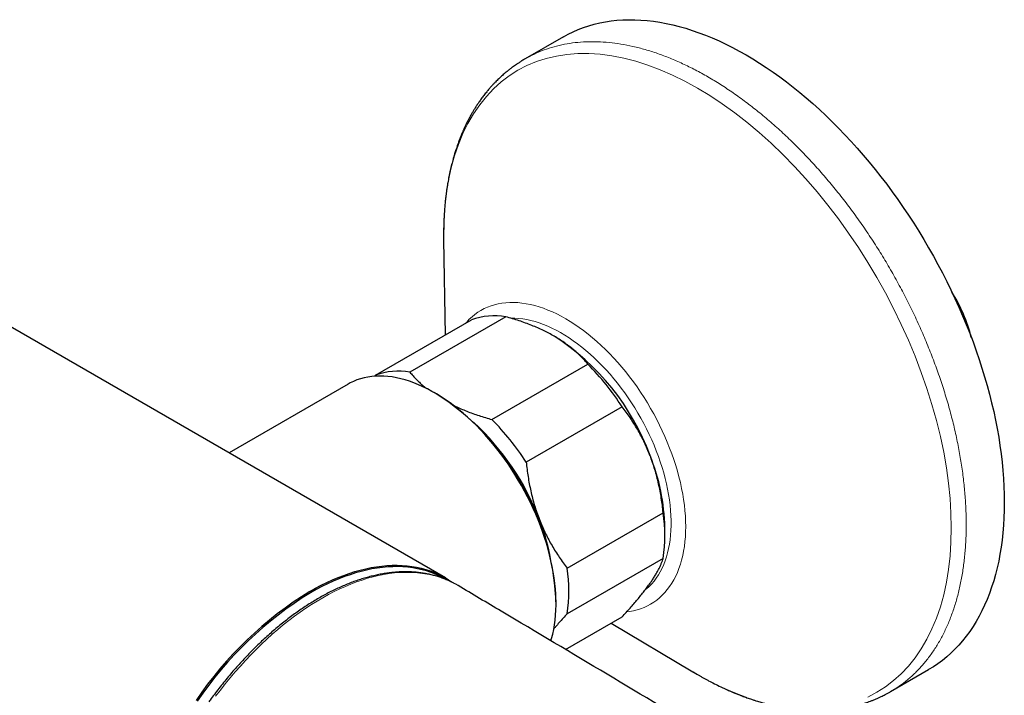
# Model space of a CAD drawing. Header units: millimetres. Extents: x 8 to 2418, y 12 to 2371.
# Tile 23 of 38: x 2324 to 2418, y 117 to 181. Entities that reach past the tile are written whole.
import ezdxf

# ---------------------------------------------------------------- set-up
doc = ezdxf.new("R2010")
doc.units = ezdxf.units.MM

msp = doc.modelspace()

# ---------------------------------------------------------------- linework, layer by layer
at = {"color": 7, "linetype": 'Continuous', "lineweight": 30}
for p, q in [((2376.044, 179.679), (2372.394, 177.572)), ((2364.752, 127.84), (2292.932, 169.3)), ((2364.562, 160.221), (2364.7, 151.111)), ((2364.569, 160.232), (2364.569, 160.221)), ((2370.514, 152.867), (2361.321, 147.56)), ((2358.041, 147.267), (2367.234, 152.574)), ((2369.195, 143.015), (2378.388, 148.321)), ((2357.938, 147.155), (2358.041, 147.267)), ((2355.418, 146.411), (2344, 139.819)), ((2363.846, 145.491), (2363.669, 145.593)), ((2381.668, 144.241), (2372.475, 138.934)), ((2376.412, 128.787), (2385.605, 134.094)), ((2385.764, 131.815), (2385.764, 132.631)), ((2385.605, 129.72), (2376.412, 124.413)), ((2375.335, 125.386), (2375.335, 125.59)), ((2376.242, 120.986), (2381.668, 124.118)), ((2380.629, 123.519), (2388.449, 118.844)), ((2407.392, 116.949), (2411.041, 119.056)), ((2388.452, 118.85), (2388.467, 118.841))]:
    msp.add_line(p, q, dxfattribs=at)
at = {"color": 252, "linetype": 'Continuous', "lineweight": 0}
msp.add_line((2364.559, 160.721), (2364.569, 160.232), dxfattribs=at)
at = {"color": 7, "linetype": 'Continuous', "lineweight": 30, "flags": 128}
for points in [[(2376.044, 179.679), (2376.507, 179.933), (2376.983, 180.166), (2377.47, 180.378), (2377.968, 180.569), (2378.477, 180.738), (2378.996, 180.886), (2379.525, 181.013), (2380.064, 181.117), (2380.611, 181.2), (2381.168, 181.261), (2381.734, 181.3), (2382.307, 181.318), (2382.888, 181.313), (2383.476, 181.287), (2384.072, 181.239), (2384.674, 181.168), (2385.281, 181.076), (2385.895, 180.963), (2386.514, 180.827), (2387.137, 180.67), (2387.765, 180.492), (2388.397, 180.292), (2389.033, 180.072), (2389.671, 179.83), (2390.312, 179.567), (2390.956, 179.283), (2391.601, 178.979), (2392.247, 178.655), (2392.895, 178.311), (2393.543, 177.946), (2394.191, 177.563), (2394.838, 177.16), (2395.484, 176.737), (2396.13, 176.297), (2396.773, 175.837), (2397.414, 175.36), (2398.053, 174.864), (2398.688, 174.352), (2399.32, 173.822), (2399.948, 173.275), (2400.572, 172.712), (2401.19, 172.133), (2401.804, 171.538), (2402.412, 170.928), (2403.014, 170.304), (2403.609, 169.665), (2404.197, 169.012), (2404.778, 168.345), (2405.352, 167.666), (2405.917, 166.974), (2406.474, 166.27), (2407.022, 165.555), (2407.56, 164.828), (2408.09, 164.091), (2408.609, 163.343), (2409.118, 162.586), (2409.616, 161.82), (2410.103, 161.046), (2410.579, 160.263), (2411.043, 159.473), (2411.495, 158.676), (2411.935, 157.873), (2412.362, 157.064), (2412.776, 156.25), (2413.177, 155.431), (2413.565, 154.607), (2413.939, 153.78), (2414.299, 152.951), (2414.644, 152.118), (2414.976, 151.284), (2415.292, 150.448), (2415.594, 149.612), (2415.881, 148.776), (2416.152, 147.94), (2416.408, 147.105), (2416.648, 146.271), (2416.872, 145.44), (2417.08, 144.611), (2417.272, 143.786), (2417.448, 142.964), (2417.608, 142.147), (2417.751, 141.335), (2417.877, 140.528), (2417.987, 139.727), (2418.08, 138.933), (2418.156, 138.146), (2418.215, 137.367), (2418.257, 136.596), (2418.283, 135.833), (2418.291, 135.08), (2418.283, 134.337), (2418.257, 133.604), (2418.215, 132.882), (2418.156, 132.171), (2418.08, 131.472), (2417.987, 130.786), (2417.877, 130.112), (2417.751, 129.451), (2417.608, 128.804), (2417.448, 128.17), (2417.272, 127.552), (2417.08, 126.948), (2416.872, 126.36), (2416.648, 125.788), (2416.408, 125.231), (2416.152, 124.692), (2415.881, 124.169), (2415.594, 123.663), (2415.292, 123.175), (2414.976, 122.705), (2414.644, 122.253), (2414.299, 121.82), (2413.939, 121.406), (2413.565, 121.011), (2413.177, 120.635), (2412.776, 120.279), (2412.362, 119.943), (2411.935, 119.627), (2411.495, 119.332), (2411.043, 119.057), (2411.041, 119.056)], [(2374.848, 121.815), (2374.913, 122.041), (2375.021, 122.464), (2375.113, 122.9), (2375.189, 123.349), (2375.25, 123.811), (2375.294, 124.283), (2375.322, 124.767), (2375.334, 125.261), (2375.33, 125.764), (2375.31, 126.276), (2375.274, 126.796), (2375.221, 127.323), (2375.153, 127.857), (2375.069, 128.397), (2374.969, 128.942), (2374.854, 129.492), (2374.723, 130.045), (2374.576, 130.601), (2374.415, 131.159), (2374.239, 131.718), (2374.048, 132.278), (2373.843, 132.838), (2373.624, 133.397), (2373.391, 133.954), (2373.145, 134.508), (2372.885, 135.059), (2372.613, 135.606), (2372.328, 136.149), (2372.032, 136.685), (2371.723, 137.216), (2371.404, 137.739), (2371.074, 138.255), (2370.734, 138.762), (2370.384, 139.26), (2370.025, 139.748), (2369.657, 140.225), (2369.281, 140.692), (2368.896, 141.146), (2368.505, 141.588), (2368.107, 142.017), (2367.703, 142.432), (2367.293, 142.833), (2366.879, 143.22), (2366.46, 143.59), (2366.037, 143.945), (2365.61, 144.284), (2365.181, 144.606), (2364.75, 144.911), (2364.318, 145.198), (2363.884, 145.466), (2363.451, 145.717), (2363.017, 145.948), (2362.585, 146.161), (2362.153, 146.354), (2361.725, 146.527), (2361.298, 146.681), (2360.875, 146.814), (2360.456, 146.927), (2360.041, 147.02), (2359.632, 147.092), (2359.228, 147.143), (2358.83, 147.174), (2358.438, 147.184), (2358.054, 147.173), (2357.678, 147.141), (2357.31, 147.088), (2356.951, 147.015), (2356.601, 146.921), (2356.261, 146.807), (2355.931, 146.672), (2355.611, 146.517), (2355.418, 146.411)], [(2351.753, 126.552), (2352.295, 126.856), (2352.837, 127.141), (2353.377, 127.407), (2353.917, 127.654), (2354.454, 127.882), (2354.99, 128.089), (2355.522, 128.277), (2356.051, 128.445), (2356.576, 128.593), (2357.098, 128.721), (2357.614, 128.828), (2358.125, 128.915), (2358.631, 128.981), (2359.131, 129.027), (2359.625, 129.052), (2360.111, 129.057), (2360.591, 129.04), (2361.062, 129.004), (2361.526, 128.946), (2361.981, 128.868), (2362.427, 128.77), (2362.864, 128.651), (2363.291, 128.512), (2363.708, 128.352), (2364.115, 128.173), (2364.511, 127.974), (2364.896, 127.755), (2365.269, 127.516), (2365.449, 127.392)], [(2364.873, 127.653), (2364.58, 127.82), (2364.185, 128.022), (2363.779, 128.204), (2363.363, 128.365), (2362.936, 128.507), (2362.5, 128.628), (2362.054, 128.728), (2361.6, 128.808), (2361.137, 128.868), (2360.665, 128.906), (2360.186, 128.924), (2359.7, 128.921), (2359.206, 128.897), (2358.706, 128.853), (2358.2, 128.788), (2357.689, 128.702), (2357.172, 128.596), (2356.651, 128.469), (2356.125, 128.322), (2355.596, 128.154), (2355.063, 127.967), (2354.527, 127.759), (2353.989, 127.532), (2353.45, 127.285), (2352.908, 127.019), (2352.366, 126.734), (2351.823, 126.43)], [(2365.944, 127.111), (2365.722, 127.239), (2365.566, 127.323)]]:
    msp.add_lwpolyline(points, dxfattribs=at)
at = {"color": 252, "linetype": 'Continuous', "lineweight": 0, "flags": 128}
for points in [[(2405.221, 116.434), (2406.085, 116.885), (2406.909, 117.409), (2407.688, 118.003), (2408.423, 118.665), (2409.111, 119.396), (2409.749, 120.192), (2410.338, 121.052), (2410.875, 121.973), (2411.359, 122.955), (2411.788, 123.993), (2412.163, 125.086), (2412.481, 126.231), (2412.743, 127.425), (2412.947, 128.666), (2413.093, 129.95), (2413.181, 131.274), (2413.21, 132.635), (2413.181, 134.031), (2413.093, 135.456), (2412.947, 136.909), (2412.743, 138.385), (2412.481, 139.882), (2412.163, 141.394), (2411.788, 142.92), (2411.359, 144.454), (2410.875, 145.994), (2410.338, 147.535), (2409.749, 149.075), (2409.111, 150.608), (2408.423, 152.132), (2407.688, 153.643), (2406.909, 155.138), (2406.085, 156.612), (2405.221, 158.061), (2404.317, 159.484), (2403.375, 160.876), (2402.399, 162.233), (2401.39, 163.553), (2400.351, 164.832), (2399.285, 166.068), (2398.193, 167.257), (2397.079, 168.396), (2395.946, 169.483), (2394.795, 170.515), (2393.63, 171.49), (2392.454, 172.404), (2391.269, 173.257), (2390.078, 174.046), (2388.884, 174.769), (2387.691, 175.424), (2386.5, 176.01), (2385.315, 176.525), (2384.139, 176.969), (2382.974, 177.339), (2381.823, 177.636), (2380.689, 177.858), (2379.575, 178.005), (2378.484, 178.076), (2377.417, 178.072), (2376.378, 177.992), (2375.37, 177.837), (2374.393, 177.606), (2373.452, 177.301), (2372.548, 176.923), (2371.683, 176.471), (2370.86, 175.948), (2370.08, 175.354), (2369.346, 174.691), (2368.658, 173.961), (2368.019, 173.165), (2367.431, 172.305), (2366.894, 171.383), (2366.41, 170.402), (2365.981, 169.364), (2365.606, 168.271), (2365.288, 167.126), (2365.026, 165.932), (2364.822, 164.691), (2364.676, 163.407), (2364.588, 162.083), (2364.559, 160.721), (2364.559, 160.721)], [(2366.697, 152.264), (2366.776, 152.353), (2367.024, 152.615), (2367.286, 152.857), (2367.56, 153.081), (2367.846, 153.286), (2368.145, 153.471), (2368.454, 153.637), (2368.775, 153.783), (2369.106, 153.908), (2369.446, 154.013), (2369.797, 154.098), (2370.157, 154.163), (2370.525, 154.206), (2370.901, 154.229), (2371.284, 154.231), (2371.675, 154.213), (2372.072, 154.173), (2372.475, 154.113), (2372.883, 154.033), (2373.296, 153.932), (2373.713, 153.81), (2374.134, 153.669), (2374.558, 153.508), (2374.984, 153.326), (2375.412, 153.126), (2375.841, 152.906), (2376.271, 152.667), (2376.7, 152.41), (2377.129, 152.134), (2377.557, 151.841), (2377.983, 151.53), (2378.407, 151.202), (2378.828, 150.858), (2379.245, 150.498), (2379.658, 150.122), (2380.066, 149.731), (2380.469, 149.326), (2380.866, 148.907), (2381.257, 148.474), (2381.64, 148.029), (2382.017, 147.572), (2382.385, 147.103), (2382.744, 146.624), (2383.095, 146.134), (2383.436, 145.636), (2383.767, 145.128), (2384.087, 144.612), (2384.397, 144.089), (2384.695, 143.56), (2384.981, 143.024), (2385.255, 142.484), (2385.517, 141.939), (2385.766, 141.391), (2386.001, 140.84), (2386.223, 140.286), (2386.431, 139.732), (2386.624, 139.177), (2386.804, 138.623), (2386.968, 138.069), (2387.118, 137.518), (2387.252, 136.969), (2387.371, 136.423), (2387.474, 135.882), (2387.562, 135.345), (2387.634, 134.814), (2387.69, 134.29), (2387.73, 133.773), (2387.754, 133.263), (2387.762, 132.763), (2387.754, 132.271), (2387.73, 131.789), (2387.69, 131.318), (2387.634, 130.859), (2387.562, 130.411), (2387.474, 129.976), (2387.371, 129.554), (2387.252, 129.146), (2387.118, 128.752), (2386.968, 128.373), (2386.804, 128.009), (2386.624, 127.662), (2386.431, 127.33), (2386.223, 127.016), (2386.001, 126.719), (2385.766, 126.44), (2385.517, 126.179), (2385.255, 125.936), (2384.981, 125.712), (2384.695, 125.507), (2384.397, 125.322), (2384.087, 125.156), (2383.767, 125.011), (2383.436, 124.885), (2383.095, 124.78), (2382.744, 124.695), (2382.385, 124.631), (2382.11, 124.596)], [(2371.028, 152.717), (2371.034, 152.717), (2371.401, 152.715), (2371.776, 152.692), (2372.156, 152.648), (2372.542, 152.583), (2372.933, 152.498), (2373.329, 152.393), (2373.729, 152.268), (2374.131, 152.123), (2374.537, 151.957), (2374.944, 151.773), (2375.353, 151.569), (2375.763, 151.347), (2376.172, 151.106), (2376.582, 150.846), (2376.99, 150.569), (2377.396, 150.275), (2377.8, 149.963), (2378.202, 149.635), (2378.599, 149.291), (2378.993, 148.932), (2379.381, 148.558), (2379.765, 148.17), (2380.142, 147.767), (2380.513, 147.352), (2380.877, 146.924), (2381.233, 146.485), (2381.581, 146.034), (2381.92, 145.573), (2382.251, 145.102), (2382.571, 144.622), (2382.881, 144.134), (2383.181, 143.638), (2383.469, 143.135), (2383.746, 142.627), (2384.01, 142.113), (2384.263, 141.594), (2384.502, 141.072), (2384.729, 140.547), (2384.942, 140.02), (2385.141, 139.491), (2385.326, 138.962), (2385.496, 138.433), (2385.652, 137.906), (2385.793, 137.38), (2385.919, 136.857), (2386.029, 136.338), (2386.125, 135.822), (2386.204, 135.312), (2386.268, 134.808), (2386.316, 134.311), (2386.348, 133.82), (2386.364, 133.338), (2386.364, 132.865), (2386.348, 132.402), (2386.316, 131.948), (2386.268, 131.506), (2386.204, 131.075), (2386.125, 130.657), (2386.029, 130.252), (2385.919, 129.86), (2385.793, 129.482), (2385.652, 129.119), (2385.496, 128.772), (2385.326, 128.44), (2385.141, 128.124), (2384.942, 127.826), (2384.729, 127.544), (2384.502, 127.281), (2384.263, 127.035), (2384.01, 126.808), (2383.909, 126.725)], [(2365.566, 127.323), (2365.328, 127.444), (2364.924, 127.629), (2364.509, 127.794), (2364.084, 127.939), (2363.649, 128.064), (2363.204, 128.168), (2362.751, 128.251), (2362.289, 128.314), (2361.818, 128.356), (2361.34, 128.378), (2360.855, 128.379), (2360.362, 128.359), (2359.863, 128.319), (2359.358, 128.257), (2358.847, 128.176), (2358.331, 128.073), (2357.81, 127.95), (2357.285, 127.807), (2356.756, 127.644), (2356.223, 127.46), (2355.688, 127.257), (2355.15, 127.034), (2354.61, 126.791), (2354.068, 126.529), (2353.526, 126.248), (2352.983, 125.948), (2352.44, 125.629), (2351.897, 125.292), (2351.355, 124.937), (2350.814, 124.565), (2350.275, 124.175), (2349.739, 123.768), (2349.205, 123.344), (2348.674, 122.904), (2348.147, 122.448), (2347.624, 121.976), (2347.106, 121.489), (2346.592, 120.988), (2346.085, 120.472), (2345.583, 119.943), (2345.087, 119.4), (2344.598, 118.844), (2344.117, 118.276), (2343.643, 117.696), (2343.177, 117.104), (2342.719, 116.502)], [(2388.467, 118.841), (2388.884, 118.588), (2390.078, 117.933), (2391.269, 117.347), (2392.454, 116.831), (2393.63, 116.388)]]:
    msp.add_lwpolyline(points, dxfattribs=at)
at = {"color": 7, "linetype": 'Continuous', "lineweight": 30}
for centre, radius, start, end in [((2400.412, 147.161), 15.181, 14.17731, 32.05919), ((2369.434, 146.454), 6.503, 80.44309, 109.77595), ((2362.762, 131.633), 22.996, 20.20615, 57.38299), ((2360.074, 130.241), 25.735, 32.95663, 44.63251), ((2360.242, 141.147), 6.503, 80.44309, 109.77595), ((2350.427, 124.477), 24.933, 2.55745, 57.43717), ((2350.574, 124.544), 24.817, 21.03654, 47.13774), ((2350.882, 124.934), 25.735, 32.95663, 44.63251), ((2366.289, 132.264), 19.479, 1.08156, 22.04775), ((2370.731, 131.907), 15.034, 351.63591, 8.36409), ((2353.144, 125.39), 22.115, 12.2804, 21.38236), ((2361.539, 126.6), 15.034, 351.63591, 8.36409), ((2370.349, 96.199), 35.597, 121.49394, 145.99574), ((2370.355, 96.187), 35.469, 121.49833, 145.96272)]:
    msp.add_arc(centre, radius, start, end, dxfattribs=at)
at = {"color": 252, "linetype": 'Continuous', "lineweight": 0}
msp.add_open_spline([(2372.394, 177.572), (2372.684, 177.73), (2373.265, 178.047), (2374.187, 178.428), (2375.144, 178.739), (2376.138, 178.973), (2377.164, 179.131), (2378.222, 179.213), (2379.307, 179.217), (2380.418, 179.144), (2381.552, 178.995), (2382.706, 178.769), (2383.877, 178.467), (2385.063, 178.09), (2386.26, 177.639), (2387.466, 177.114), (2388.678, 176.518), (2389.893, 175.851), (2391.108, 175.115), (2392.32, 174.312), (2393.526, 173.444), (2394.723, 172.513), (2395.909, 171.521), (2397.08, 170.471), (2398.234, 169.365), (2399.368, 168.205), (2400.479, 166.995), (2401.564, 165.738), (2402.621, 164.435), (2403.648, 163.092), (2404.642, 161.71), (2405.6, 160.294), (2406.52, 158.846), (2407.4, 157.371), (2408.238, 155.87), (2409.032, 154.35), (2409.779, 152.812), (2410.479, 151.261), (2411.129, 149.7), (2411.728, 148.133), (2412.275, 146.564), (2412.767, 144.997), (2413.204, 143.435), (2413.586, 141.883), (2413.91, 140.343), (2414.176, 138.82), (2414.384, 137.318), (2414.532, 135.839), (2414.622, 134.388), (2414.652, 132.968), (2414.622, 131.582), (2414.532, 130.234), (2414.384, 128.927), (2414.176, 127.665), (2413.91, 126.449), (2413.586, 125.284), (2413.204, 124.171), (2412.767, 123.115), (2412.275, 122.116), (2411.728, 121.178), (2411.129, 120.303), (2410.479, 119.492), (2409.779, 118.75), (2409.033, 118.073), (2408.235, 117.476), (2407.686, 117.103), (2407.392, 116.949), (2407.392, 116.949)], degree=3, knots=[0, 0, 0, 0, 0.015599, 0.031224, 0.046849, 0.062474, 0.078099, 0.093724, 0.109349, 0.124974, 0.140599, 0.156224, 0.171849, 0.187474, 0.203099, 0.218724, 0.234349, 0.249974, 0.265599, 0.281224, 0.296849, 0.312474, 0.328099, 0.343724, 0.359349, 0.374974, 0.390599, 0.406224, 0.421849, 0.437474, 0.453099, 0.468724, 0.484349, 0.499974, 0.515599, 0.531224, 0.546849, 0.562474, 0.578099, 0.593724, 0.609349, 0.624974, 0.640599, 0.656224, 0.671849, 0.687474, 0.703099, 0.718724, 0.734349, 0.749974, 0.765599, 0.781224, 0.796849, 0.812474, 0.828099, 0.843724, 0.859349, 0.874974, 0.890599, 0.906224, 0.921849, 0.937474, 0.953099, 0.968724, 0.984349, 0.999974, 1, 1, 1, 1], dxfattribs=at)
at = {"color": 7, "linetype": 'Continuous', "lineweight": 30}
for points, knots in [([(2372.394, 177.572), (2372.286, 177.509), (2372.082, 177.389), (2371.801, 177.21), (2371.558, 177.048), (2371.353, 176.905), (2371.185, 176.784), (2371.051, 176.684), (2370.94, 176.599), (2370.838, 176.52), (2370.649, 176.37), (2370.371, 176.139), (2370.081, 175.88), (2369.854, 175.667), (2369.687, 175.504), (2369.517, 175.333), (2369.336, 175.144), (2369.135, 174.927), (2368.918, 174.68), (2368.676, 174.392), (2368.426, 174.076), (2368.176, 173.742), (2367.949, 173.42), (2367.744, 173.114), (2367.56, 172.825), (2367.395, 172.554), (2367.232, 172.274), (2367.06, 171.964), (2366.874, 171.611), (2366.685, 171.23), (2366.5, 170.834), (2366.322, 170.424), (2366.15, 170.004), (2365.983, 169.563), (2365.849, 169.183), (2365.747, 168.876), (2365.681, 168.669), (2365.626, 168.492), (2365.584, 168.351), (2365.547, 168.226), (2365.508, 168.091), (2365.46, 167.917), (2365.4, 167.697), (2365.335, 167.443), (2365.268, 167.172), (2365.179, 166.788), (2365.076, 166.3), (2364.979, 165.776), (2364.907, 165.347), (2364.856, 165.01), (2364.814, 164.708), (2364.784, 164.475), (2364.762, 164.294), (2364.744, 164.137), (2364.724, 163.951), (2364.701, 163.732), (2364.679, 163.487), (2364.656, 163.214), (2364.635, 162.915), (2364.615, 162.585), (2364.599, 162.238), (2364.587, 161.891), (2364.578, 161.562), (2364.571, 161.264), (2364.567, 160.997), (2364.564, 160.775), (2364.562, 160.597), (2364.562, 160.458), (2364.561, 160.336), (2364.562, 160.26), (2364.562, 160.226)], [0, 0, 0, 0, 0.0205282, 0.0388128, 0.0548545, 0.068654, 0.0802123, 0.0893836, 0.0967356, 0.1039055, 0.1111086, 0.1369963, 0.1626173, 0.175574, 0.1884584, 0.201283, 0.215373, 0.2316183, 0.2500156, 0.2692147, 0.2930966, 0.3157823, 0.3369947, 0.3567293, 0.3749329, 0.3915934, 0.4072975, 0.4262636, 0.4471567, 0.4692305, 0.4923476, 0.5151101, 0.5380451, 0.5612888, 0.5861167, 0.5982874, 0.6091927, 0.6182567, 0.6254806, 0.6308913, 0.6372861, 0.6460371, 0.6571429, 0.6704239, 0.6839094, 0.6970541, 0.726691, 0.7544657, 0.7712254, 0.7872805, 0.8017845, 0.8134848, 0.8196292, 0.8268513, 0.8355995, 0.8458751, 0.8576793, 0.8702678, 0.8842293, 0.8995649, 0.9162577, 0.9324736, 0.9469994, 0.9598439, 0.9710222, 0.9805597, 0.9866626, 0.9918978, 0.9963153, 1, 1, 1, 1]), ([(2375.158, 151.002), (2374.991, 151.096), (2374.658, 151.283), (2374.13, 151.547), (2373.581, 151.799), (2373.007, 152.038), (2372.411, 152.265), (2371.794, 152.48), (2371.162, 152.681), (2370.73, 152.805), (2370.514, 152.867)], [0, 0, 0, 0, 0.122618, 0.245238, 0.368878, 0.492521, 0.618996, 0.745475, 0.872735, 1, 1, 1, 1]), ([(2378.388, 148.321), (2378.288, 148.438), (2378.087, 148.672), (2377.761, 149.016), (2377.413, 149.353), (2377.041, 149.686), (2376.642, 150.011), (2376.216, 150.329), (2375.764, 150.636), (2375.406, 150.858), (2375.2, 150.978), (2375.158, 151.002)], [0, 0, 0, 0, 0.119246, 0.238489, 0.358338, 0.478183, 0.600299, 0.722411, 0.845493, 0.968574, 1, 1, 1, 1]), ([(2361.321, 147.56), (2361.425, 147.44), (2361.632, 147.199), (2361.969, 146.844), (2362.33, 146.497), (2362.653, 146.208), (2362.866, 146.039), (2362.941, 145.979)], [0, 0, 0, 0, 0.2193501, 0.4386939, 0.6592324, 0.8797641, 1, 1, 1, 1]), ([(2365.553, 144.353), (2365.597, 144.331), (2365.814, 144.224), (2366.222, 144.044), (2366.779, 143.813), (2367.358, 143.595), (2367.956, 143.389), (2368.568, 143.194), (2368.986, 143.074), (2369.195, 143.015)], [0, 0, 0, 0, 0.040651, 0.198001, 0.355355, 0.516051, 0.676752, 0.838374, 1, 1, 1, 1]), ([(2384.343, 139.576), (2384.32, 139.634), (2384.217, 139.897), (2384.022, 140.358), (2383.746, 140.95), (2383.449, 141.529), (2383.13, 142.098), (2382.792, 142.654), (2382.433, 143.199), (2382.059, 143.73), (2381.798, 144.071), (2381.668, 144.241)], [0, 0, 0, 0, 0.034085, 0.152699, 0.271315, 0.390844, 0.510376, 0.632431, 0.75449, 0.877243, 1, 1, 1, 1]), ([(2372.475, 138.934), (2372.501, 138.703), (2372.552, 138.24), (2372.652, 137.547), (2372.771, 136.857), (2372.913, 136.167), (2373.079, 135.479), (2373.272, 134.793), (2373.488, 134.116), (2373.654, 133.674), (2373.737, 133.453)], [0, 0, 0, 0, 0.1229729, 0.2459423, 0.3695815, 0.4932168, 0.6193748, 0.7455295, 0.8727654, 1, 1, 1, 1]), ([(2385.605, 134.094), (2385.58, 134.325), (2385.529, 134.789), (2385.429, 135.481), (2385.31, 136.171), (2385.167, 136.861), (2385.001, 137.549), (2384.808, 138.235), (2384.592, 138.912), (2384.426, 139.355), (2384.343, 139.576)], [0, 0, 0, 0, 0.122973, 0.245942, 0.369581, 0.493217, 0.619375, 0.745529, 0.872765, 1, 1, 1, 1]), ([(2373.737, 133.453), (2373.76, 133.394), (2373.863, 133.131), (2374.058, 132.67), (2374.334, 132.078), (2374.631, 131.499), (2374.95, 130.93), (2375.289, 130.374), (2375.647, 129.829), (2376.021, 129.298), (2376.282, 128.958), (2376.412, 128.787)], [0, 0, 0, 0, 0.034085, 0.152699, 0.271315, 0.390844, 0.510376, 0.632431, 0.75449, 0.877243, 1, 1, 1, 1]), ([(2384.343, 127.327), (2384.366, 127.36), (2384.468, 127.505), (2384.636, 127.756), (2384.836, 128.073), (2385.015, 128.377), (2385.173, 128.67), (2385.312, 128.952), (2385.43, 129.221), (2385.529, 129.479), (2385.58, 129.64), (2385.605, 129.72)], [0, 0, 0, 0, 0.034085, 0.152699, 0.271315, 0.390844, 0.510376, 0.632431, 0.75449, 0.877243, 1, 1, 1, 1]), ([(2365.551, 127.33), (2365.44, 127.388), (2365.201, 127.511), (2364.824, 127.678), (2364.423, 127.835), (2364.012, 127.974), (2363.593, 128.095), (2363.165, 128.197), (2362.729, 128.281), (2362.285, 128.346), (2361.833, 128.393), (2361.375, 128.421), (2360.909, 128.43), (2360.438, 128.42), (2359.96, 128.392), (2359.476, 128.344), (2358.987, 128.278), (2358.494, 128.193), (2357.995, 128.09), (2357.493, 127.967), (2356.988, 127.827), (2356.479, 127.667), (2355.967, 127.49), (2355.453, 127.295), (2354.937, 127.081), (2354.42, 126.85), (2353.901, 126.602), (2353.382, 126.336), (2352.863, 126.053), (2352.344, 125.753), (2351.825, 125.437), (2351.308, 125.104), (2350.791, 124.755), (2350.277, 124.391), (2349.764, 124.011), (2349.254, 123.616), (2348.747, 123.206), (2348.244, 122.782), (2347.744, 122.343), (2347.248, 121.891), (2346.757, 121.425), (2346.27, 120.946), (2345.789, 120.455), (2345.313, 119.951), (2344.843, 119.435), (2344.38, 118.908), (2343.923, 118.37), (2343.473, 117.821), (2343.03, 117.261), (2342.603, 116.702), (2342.283, 116.269), (2342.107, 116.026), (2342.065, 115.967)], [0, 0, 0, 0, 0.017624, 0.037669, 0.057721, 0.077787, 0.097869, 0.117973, 0.138102, 0.158257, 0.178441, 0.198654, 0.218896, 0.239166, 0.259463, 0.279786, 0.300133, 0.3205, 0.340886, 0.361288, 0.381704, 0.402132, 0.422569, 0.443014, 0.463465, 0.48392, 0.504379, 0.524839, 0.545299, 0.56576, 0.58622, 0.606678, 0.627134, 0.647588, 0.66804, 0.688489, 0.708935, 0.729379, 0.749819, 0.770257, 0.790693, 0.811125, 0.831555, 0.851983, 0.872408, 0.892832, 0.913253, 0.933672, 0.95409, 0.974506, 0.993847, 1, 1, 1, 1]), ([(2394.76, 109.916), (2393.293, 110.797), (2388.452, 113.703), (2380.227, 118.616), (2372.088, 123.466), (2367.323, 126.291), (2365.943, 127.109)], [0, 0, 0, 0, 0.153016, 0.504785, 0.856556, 1, 1, 1, 1]), ([(2381.668, 124.118), (2381.799, 124.26), (2382.06, 124.543), (2382.436, 124.961), (2382.798, 125.373), (2383.145, 125.781), (2383.476, 126.182), (2383.788, 126.576), (2384.081, 126.96), (2384.256, 127.205), (2384.343, 127.327)], [0, 0, 0, 0, 0.122973, 0.245942, 0.369581, 0.493217, 0.619375, 0.745529, 0.872765, 1, 1, 1, 1]), ([(2376.412, 124.413), (2376.282, 124.272), (2376.02, 123.989), (2375.645, 123.571), (2375.343, 123.228), (2375.172, 123.028), (2375.116, 122.962)], [0, 0, 0, 0, 0.285816, 0.571623, 0.858988, 1, 1, 1, 1]), ([(2388.453, 118.841), (2388.545, 118.788), (2388.717, 118.687), (2388.961, 118.549), (2389.196, 118.416), (2389.432, 118.282), (2389.688, 118.141), (2390.049, 117.947), (2390.529, 117.698), (2391.015, 117.461), (2391.396, 117.282), (2391.644, 117.17), (2391.859, 117.074), (2392.04, 116.995), (2392.184, 116.933), (2392.29, 116.889), (2392.377, 116.852), (2392.468, 116.815), (2392.589, 116.766), (2392.745, 116.703), (2392.94, 116.626), (2393.164, 116.54), (2393.4, 116.452), (2393.631, 116.368), (2393.85, 116.292), (2394.092, 116.209), (2394.351, 116.124), (2394.621, 116.04), (2394.855, 115.969), (2395.06, 115.91), (2395.238, 115.859), (2395.402, 115.814), (2395.554, 115.774), (2395.706, 115.735), (2395.877, 115.692), (2396.081, 115.643), (2396.314, 115.59), (2396.561, 115.536), (2396.807, 115.486), (2397.045, 115.44), (2397.315, 115.392), (2397.608, 115.344), (2397.92, 115.298), (2398.233, 115.257), (2398.575, 115.219), (2398.963, 115.183), (2399.364, 115.155), (2399.725, 115.139), (2400.031, 115.131), (2400.3, 115.128), (2400.574, 115.13), (2400.946, 115.139), (2401.399, 115.161), (2401.916, 115.205), (2402.405, 115.263), (2402.828, 115.328), (2403.194, 115.393), (2403.517, 115.459), (2403.858, 115.537), (2404.191, 115.623), (2404.5, 115.71), (2404.763, 115.791), (2405.002, 115.869), (2405.235, 115.95), (2405.48, 116.04), (2405.739, 116.142), (2405.995, 116.249), (2406.201, 116.339), (2406.367, 116.415), (2406.515, 116.486), (2406.692, 116.572), (2406.899, 116.678), (2407.136, 116.804), (2407.303, 116.899), (2407.392, 116.949)], [0, 0, 0, 0, 0.0115607, 0.0217282, 0.0330916, 0.0456766, 0.0589019, 0.0726715, 0.1013109, 0.1320717, 0.1459213, 0.1584712, 0.1692557, 0.1782742, 0.1855263, 0.1910115, 0.1941914, 0.1985408, 0.2045051, 0.2120848, 0.2218204, 0.23335, 0.2453945, 0.2568435, 0.2676967, 0.2779534, 0.2928654, 0.3063025, 0.3182636, 0.3279179, 0.336849, 0.3450567, 0.3525404, 0.359537, 0.3679671, 0.378252, 0.39039, 0.403166, 0.4155805, 0.4276333, 0.4393241, 0.4566877, 0.4724385, 0.4870283, 0.5047551, 0.5250998, 0.5470698, 0.5672722, 0.5817067, 0.5952207, 0.6096335, 0.6252095, 0.6545634, 0.682413, 0.7088421, 0.7344313, 0.7521739, 0.7696505, 0.7886414, 0.8096814, 0.826492, 0.8416791, 0.8552253, 0.8681948, 0.8826322, 0.8985138, 0.9142286, 0.929126, 0.9367711, 0.9458454, 0.9567029, 0.9693464, 0.9837782, 1, 1, 1, 1])]:
    msp.add_open_spline(points, degree=3, knots=knots, dxfattribs=at)

doc.saveas('drawing.dxf')
